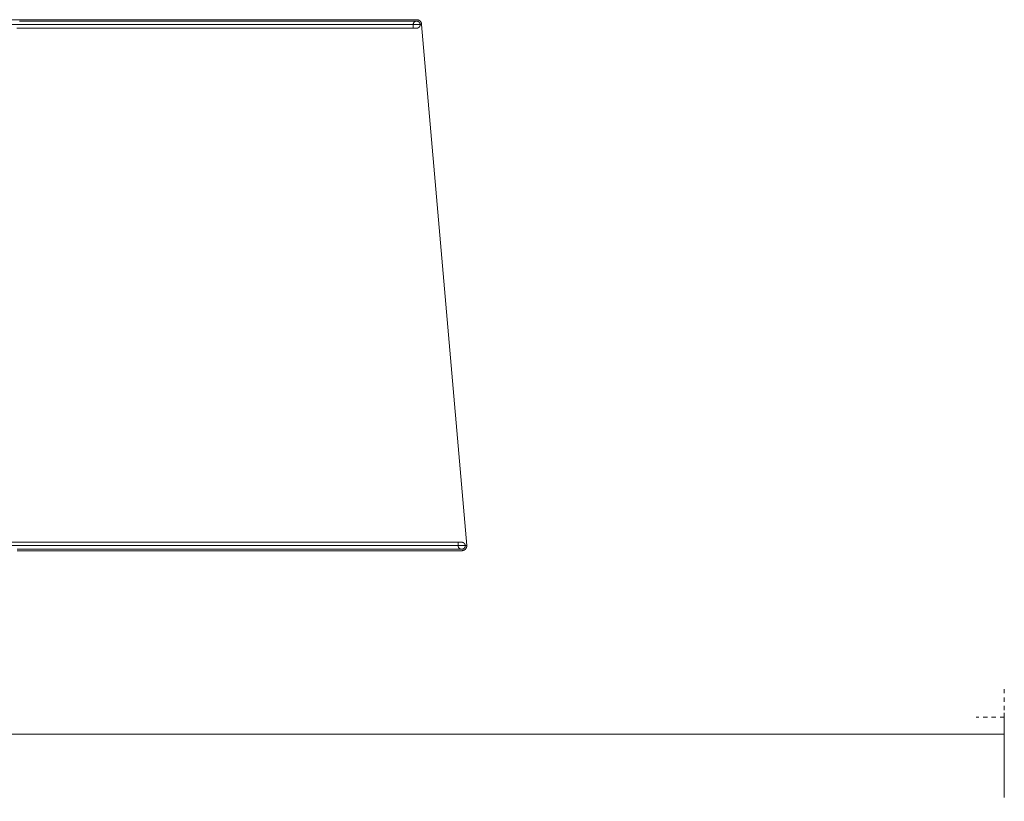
# Model space of a CAD drawing. Header units: millimetres. Extents: x 5395 to 9804, y 579 to 7363.
# Tile 5 of 10: x 6995 to 7694, y 579 to 1134. Entities that reach past the tile are written whole.
import ezdxf

# ---------------------------------------------------------------- set-up
doc = ezdxf.new("R2010")
doc.units = ezdxf.units.MM
doc.linetypes.add('Dash', pattern=[6, 3, -3])
for name, color, linetype, lineweight in [('Cotas', 7, 'Continuous', 9), ('Cotas-15', 7, 'Continuous', 9), ('Luminarias', 7, 'Continuous', 20)]:
    doc.layers.add(name, color=color, linetype=linetype, lineweight=lineweight)
doc.layers.add('Lighthing Fixture Dim Grey Dash', color=7, linetype='Dash', lineweight=9, true_color=0xd2d2d2)
doc.styles.add('Arial Narrow', font='ARIALN.TTF', dxfattribs={"height": 33})
doc.dimstyles.new('FARO_-_2_2mm_Arial_Narrow_mm_Inch_Left', dxfattribs={"dimscale": 304.8, "dimtxt": 33.773222, "dimasz": 0, "dimexe": 0.147638, "dimexo": 0.0625, "dimgap": 0.024606, "dimtad": 1, "dimdec": 0, "dimzin": 0, "dimdsep": 46, "dimtxsty": 'Arial Narrow', "dimblk1": 'NONE', "dimblk2": 'NONE', "dimsah": 1, "dimcen": 0.09, "dimadec": 0, "dimazin": 0, "dimtfac": 1, "dimtdec": 4, "dimtix": 1, "dimtmove": 0, "dimatfit": 3, "dimfxl": 0.049213, "dimfxlon": 1, "dimtvp": 1, "dimtolj": 1, "dimtzin": 0, "dimarcsym": 2})

# ---------------------------------------------------------------- blocks, each defined once
blk = doc.blocks.new('windsor_pendantlamp_3l - 62804-3L LANG Black pendant lamp 3L-858832-Alzado_PDF')
at = {"layer": 'Luminarias', "lineweight": 9}
for p, q in [((6902.14, 1130.76), (7280.33, 1130.76)), ((7274.33, 1128.22), (7274.33, 1130.72)), ((7312.44, 760.99), (7280.33, 1130.76)), ((7306.23, 760.94), (7306.23, 763.33)), ((6913.91, 760.99), (7312.44, 760.99)), ((7041.03, 757.34), (7040.92, 757.34))]:
    blk.add_line(p, q, dxfattribs=at)
at = {"layer": 'Luminarias', "lineweight": 9, "flags": 128}
for points in [[(7276.83, 1134.22), (7276.61, 1134.22), (7275.92, 1134.22), (7274.78, 1134.22), (7273.19, 1134.22), (7271.15, 1134.22), (7268.66, 1134.22), (7265.73, 1134.22), (7262.36, 1134.22), (7258.56, 1134.22), (7254.33, 1134.22), (7249.68, 1134.22), (7244.62, 1134.22), (7239.16, 1134.22), (7233.3, 1134.22), (7227.05, 1134.22), (7220.42, 1134.22), (7213.43, 1134.22), (7206.09, 1134.22), (7198.4, 1134.22), (7190.38, 1134.22), (7182.05, 1134.22), (7173.41, 1134.22), (7164.48, 1134.22), (7155.27, 1134.22), (7145.8, 1134.22), (7136.09, 1134.22), (7126.14, 1134.22), (7115.98, 1134.22), (7105.62, 1134.22), (7095.08, 1134.22), (7084.37, 1134.22), (7073.52, 1134.22), (7062.53, 1134.22), (7051.43, 1134.22), (7040.24, 1134.22), (7028.97, 1134.22), (7017.64, 1134.22), (7006.27, 1134.22), (6994.87, 1134.22)], [(7276.79, 1133.18), (7276.56, 1133.18), (7275.88, 1133.18), (7274.74, 1133.18), (7273.15, 1133.18), (7271.11, 1133.18), (7268.62, 1133.18), (7265.69, 1133.18), (7262.32, 1133.18), (7258.52, 1133.18), (7254.3, 1133.18), (7249.65, 1133.18), (7244.59, 1133.18), (7239.12, 1133.18), (7233.26, 1133.18), (7227.01, 1133.18), (7220.39, 1133.18), (7213.4, 1133.18), (7206.06, 1133.18), (7198.37, 1133.18), (7190.35, 1133.18), (7182.02, 1133.18), (7173.38, 1133.18), (7164.45, 1133.18), (7155.25, 1133.18), (7145.78, 1133.18), (7136.07, 1133.18), (7126.12, 1133.18), (7115.96, 1133.18), (7105.6, 1133.18), (7095.06, 1133.18), (7084.36, 1133.18), (7073.51, 1133.18), (7062.52, 1133.18), (7051.43, 1133.18), (7040.23, 1133.18), (7028.96, 1133.18), (7017.63, 1133.18), (7006.26, 1133.18), (6994.87, 1133.18)], [(6986.02, 1134.22), (6988.72, 1134.22), (7000.12, 1134.22), (7011.5, 1134.22), (7022.86, 1134.22), (7034.16, 1134.22), (7045.4, 1134.22), (7056.55, 1134.22), (7067.6, 1134.22), (7073.09, 1134.22)], [(7080.36, 1134.22), (7091.12, 1134.22), (7101.72, 1134.22), (7112.15, 1134.22), (7122.39, 1134.22), (7132.42, 1134.22), (7142.22, 1134.22), (7151.78, 1134.22), (7161.09, 1134.22), (7170.12, 1134.22), (7178.87, 1134.22), (7187.32, 1134.22), (7195.46, 1134.22), (7203.27, 1134.22), (7210.74, 1134.22), (7217.87, 1134.22), (7224.63, 1134.22), (7231.02, 1134.22), (7237.02, 1134.22), (7242.64, 1134.22), (7247.85, 1134.22), (7252.65, 1134.22), (7257.04, 1134.22), (7261, 1134.22), (7264.53, 1134.22), (7267.63, 1134.22), (7270.28, 1134.22), (7272.49, 1134.22), (7274.25, 1134.22), (7275.55, 1134.22), (7276.4, 1134.22), (7276.8, 1134.22), (7276.83, 1134.22)], [(7276.83, 1133.22), (7276.73, 1133.21), (7276.63, 1133.21), (7276.53, 1133.2), (7276.44, 1133.18), (7276.34, 1133.17), (7276.24, 1133.15), (7276.14, 1133.12), (7276.05, 1133.09), (7275.95, 1133.06), (7275.86, 1133.02), (7275.77, 1132.98), (7275.68, 1132.93), (7275.59, 1132.89), (7275.51, 1132.83), (7275.42, 1132.78), (7275.34, 1132.72), (7275.26, 1132.66), (7275.19, 1132.6), (7275.11, 1132.53), (7275.04, 1132.46), (7274.97, 1132.39), (7274.91, 1132.31), (7274.84, 1132.23), (7274.79, 1132.15), (7274.73, 1132.07), (7274.68, 1131.98), (7274.63, 1131.9), (7274.58, 1131.81), (7274.54, 1131.72), (7274.5, 1131.62), (7274.47, 1131.53), (7274.44, 1131.43), (7274.41, 1131.34), (7274.39, 1131.24), (7274.37, 1131.14), (7274.36, 1131.04), (7274.34, 1130.94), (7274.34, 1130.84), (7274.33, 1130.74), (7274.33, 1130.72)], [(7275.15, 1133.18), (7275.51, 1133.18), (7276.36, 1133.18), (7276.76, 1133.18), (7276.79, 1133.18)], [(7276.79, 1133.18), (7276.89, 1133.17), (7276.99, 1133.17), (7277.09, 1133.16), (7277.19, 1133.14), (7277.29, 1133.13), (7277.39, 1133.1), (7277.48, 1133.08), (7277.58, 1133.05), (7277.67, 1133.01), (7277.77, 1132.98), (7277.86, 1132.94), (7277.95, 1132.89), (7278.04, 1132.84), (7278.12, 1132.79), (7278.2, 1132.74), (7278.29, 1132.68), (7278.36, 1132.62), (7278.44, 1132.55), (7278.52, 1132.49), (7278.59, 1132.42), (7278.65, 1132.34), (7278.72, 1132.27), (7278.78, 1132.19), (7278.84, 1132.11), (7278.9, 1132.03), (7278.95, 1131.94), (7279, 1131.85), (7279.04, 1131.76), (7279.08, 1131.67), (7279.12, 1131.58), (7279.16, 1131.49), (7279.19, 1131.39), (7279.21, 1131.3), (7279.24, 1131.2), (7279.26, 1131.1), (7279.27, 1131), (7279.28, 1130.9), (7279.29, 1130.8), (7279.29, 1130.7), (7279.29, 1130.68)], [(7276.83, 1134.22), (7276.97, 1134.21), (7277.11, 1134.21), (7277.25, 1134.19), (7277.39, 1134.17), (7277.53, 1134.15), (7277.67, 1134.12), (7277.8, 1134.08), (7277.93, 1134.04), (7278.07, 1133.99), (7278.2, 1133.94), (7278.32, 1133.88), (7278.45, 1133.82), (7278.57, 1133.75), (7278.69, 1133.68), (7278.81, 1133.61), (7278.92, 1133.52), (7279.03, 1133.44), (7279.14, 1133.35), (7279.24, 1133.25), (7279.34, 1133.16), (7279.44, 1133.05), (7279.53, 1132.95), (7279.62, 1132.84), (7279.7, 1132.72), (7279.78, 1132.61), (7279.85, 1132.49), (7279.92, 1132.37), (7279.98, 1132.24), (7280.04, 1132.11), (7280.1, 1131.99), (7280.14, 1131.85), (7280.19, 1131.72), (7280.22, 1131.59), (7280.26, 1131.45), (7280.28, 1131.31), (7280.3, 1131.17), (7280.32, 1131.03), (7280.33, 1130.89), (7280.33, 1130.76)], [(6992.95, 1128.18), (7004.35, 1128.18), (7015.72, 1128.18), (7027.06, 1128.18), (7038.34, 1128.18), (7049.55, 1128.18), (7060.66, 1128.18), (7071.67, 1128.18), (7082.54, 1128.18), (7093.28, 1128.18), (7103.84, 1128.18), (7114.23, 1128.18), (7124.43, 1128.18), (7134.41, 1128.18), (7144.16, 1128.18), (7153.67, 1128.18), (7162.92, 1128.18), (7171.9, 1128.18), (7180.59, 1128.18), (7188.97, 1128.18), (7197.05, 1128.18), (7204.79, 1128.18), (7212.19, 1128.18), (7219.24, 1128.18), (7225.93, 1128.18), (7232.24, 1128.18), (7238.16, 1128.18), (7243.7, 1128.18), (7248.82, 1128.18), (7253.54, 1128.18), (7257.84, 1128.18), (7261.72, 1128.18), (7265.16, 1128.18), (7268.16, 1128.18), (7270.72, 1128.18), (7272.84, 1128.18), (7274.51, 1128.18), (7275.72, 1128.18), (7276.48, 1128.18), (7276.79, 1128.18), (7276.79, 1128.18)], [(7276.56, 1128.18), (7275.88, 1128.18), (7275.35, 1128.18)], [(7279.29, 1130.68), (7279.29, 1130.58), (7279.28, 1130.48), (7279.27, 1130.38), (7279.26, 1130.28), (7279.24, 1130.18), (7279.22, 1130.08), (7279.2, 1129.98), (7279.17, 1129.89), (7279.13, 1129.79), (7279.1, 1129.7), (7279.05, 1129.61), (7279.01, 1129.52), (7278.96, 1129.43), (7278.91, 1129.35), (7278.86, 1129.26), (7278.8, 1129.18), (7278.74, 1129.1), (7278.67, 1129.03), (7278.6, 1128.95), (7278.53, 1128.88), (7278.46, 1128.81), (7278.39, 1128.75), (7278.31, 1128.69), (7278.23, 1128.63), (7278.14, 1128.57), (7278.06, 1128.52), (7277.97, 1128.47), (7277.88, 1128.42), (7277.79, 1128.38), (7277.7, 1128.34), (7277.6, 1128.31), (7277.51, 1128.28), (7277.41, 1128.25), (7277.32, 1128.23), (7277.22, 1128.21), (7277.12, 1128.2), (7277.02, 1128.19), (7276.92, 1128.18), (7276.82, 1128.18), (7276.79, 1128.18)], [(7308.79, 763.34), (7308.54, 763.34), (7307.78, 763.34), (7306.51, 763.34), (7304.74, 763.34), (7302.47, 763.34), (7299.71, 763.34), (7296.45, 763.34), (7292.7, 763.34), (7288.47, 763.34), (7283.77, 763.34), (7278.6, 763.34), (7272.97, 763.34), (7266.89, 763.34), (7260.37, 763.34), (7253.42, 763.34), (7246.06, 763.34), (7238.28, 763.34), (7230.12, 763.34), (7221.57, 763.34), (7212.65, 763.34), (7203.38, 763.34), (7193.77, 763.34), (7183.84, 763.34), (7173.6, 763.34), (7163.07, 763.34), (7152.26, 763.34), (7141.2, 763.34), (7129.9, 763.34), (7118.38, 763.34), (7106.66, 763.34), (7094.75, 763.34), (7082.68, 763.34), (7070.46, 763.34), (7058.12, 763.34), (7045.67, 763.34), (7033.14, 763.34), (7020.54, 763.34), (7007.89, 763.34), (6995.22, 763.34), (6982.54, 763.34)], [(7307.37, 763.34), (7308.32, 763.34), (7308.76, 763.34), (7308.79, 763.34)], [(7308.79, 763.34), (7308.89, 763.34), (7308.99, 763.33), (7309.09, 763.32), (7309.19, 763.31), (7309.29, 763.29), (7309.39, 763.27), (7309.48, 763.24), (7309.58, 763.21), (7309.67, 763.18), (7309.77, 763.14), (7309.86, 763.1), (7309.95, 763.06), (7310.04, 763.01), (7310.12, 762.96), (7310.2, 762.9), (7310.29, 762.84), (7310.36, 762.78), (7310.44, 762.72), (7310.52, 762.65), (7310.59, 762.58), (7310.65, 762.51), (7310.72, 762.43), (7310.78, 762.35), (7310.84, 762.27), (7310.9, 762.19), (7310.95, 762.11), (7311, 762.02), (7311.04, 761.93), (7311.08, 761.84), (7311.12, 761.75), (7311.16, 761.65), (7311.19, 761.56), (7311.21, 761.46), (7311.24, 761.36), (7311.26, 761.26), (7311.27, 761.17), (7311.28, 761.07), (7311.29, 760.97), (7311.29, 760.87), (7311.29, 760.84)], [(6993.08, 757.34), (7005.76, 757.34), (7018.42, 757.34), (7031.03, 757.34), (7043.58, 757.34), (7056.04, 757.34), (7068.41, 757.34), (7080.65, 757.34), (7092.75, 757.34), (7104.69, 757.34), (7116.44, 757.34), (7128, 757.34), (7139.34, 757.34), (7150.44, 757.34), (7161.29, 757.34), (7171.87, 757.34), (7182.16, 757.34), (7192.15, 757.34), (7201.81, 757.34), (7211.14, 757.34), (7220.12, 757.34), (7228.74, 757.34), (7236.97, 757.34), (7244.81, 757.34), (7252.25, 757.34), (7259.27, 757.34), (7265.86, 757.34), (7272.02, 757.34), (7277.72, 757.34), (7282.97, 757.34), (7287.75, 757.34), (7292.06, 757.34), (7295.89, 757.34), (7299.23, 757.34), (7302.08, 757.34), (7304.44, 757.34), (7306.29, 757.34), (7307.64, 757.34), (7308.49, 757.34), (7308.83, 757.34), (7308.83, 757.34)], [(6993.08, 758.34), (7005.76, 758.34), (7018.41, 758.34), (7031.02, 758.34), (7043.57, 758.34), (7056.04, 758.34), (7068.4, 758.34), (7080.64, 758.34), (7092.73, 758.34), (7104.67, 758.34), (7116.43, 758.34), (7127.98, 758.34), (7139.32, 758.34), (7150.42, 758.34), (7161.27, 758.34), (7171.85, 758.34), (7182.14, 758.34), (7192.12, 758.34), (7201.79, 758.34), (7211.11, 758.34), (7220.09, 758.34), (7228.7, 758.34), (7236.94, 758.34), (7244.78, 758.34), (7252.21, 758.34), (7259.23, 758.34), (7265.83, 758.34), (7271.98, 758.34), (7277.68, 758.34), (7282.93, 758.34), (7287.71, 758.34), (7292.02, 758.34), (7295.85, 758.34), (7299.19, 758.34), (7302.04, 758.34), (7304.4, 758.34), (7306.25, 758.34), (7307.6, 758.34), (7308.45, 758.34), (7308.79, 758.34), (7308.79, 758.34)], [(7308.83, 757.34), (7308.58, 757.34), (7307.82, 757.34), (7306.55, 757.34), (7304.79, 757.34), (7302.51, 757.34), (7299.75, 757.34), (7296.49, 757.34), (7292.74, 757.34), (7288.51, 757.34), (7283.81, 757.34), (7278.64, 757.34), (7273.01, 757.34), (7266.93, 757.34), (7260.41, 757.34), (7253.46, 757.34), (7246.09, 757.34), (7238.32, 757.34), (7230.15, 757.34), (7221.6, 757.34), (7212.68, 757.34), (7203.41, 757.34), (7193.8, 757.34), (7183.86, 757.34), (7173.62, 757.34), (7163.09, 757.34), (7152.29, 757.34), (7141.22, 757.34), (7129.92, 757.34), (7118.4, 757.34), (7106.68, 757.34), (7094.77, 757.34), (7090.3, 757.34)], [(7306.23, 760.94), (7306.23, 760.84), (7306.24, 760.73), (7306.25, 760.63), (7306.27, 760.53), (7306.28, 760.43), (7306.31, 760.32), (7306.33, 760.22), (7306.36, 760.12), (7306.4, 760.03), (7306.44, 759.93), (7306.48, 759.83), (7306.53, 759.74), (7306.58, 759.65), (7306.63, 759.56), (7306.69, 759.47), (7306.75, 759.39), (7306.81, 759.31), (7306.88, 759.23), (7306.95, 759.15), (7307.02, 759.08), (7307.1, 759), (7307.18, 758.94), (7307.26, 758.87), (7307.34, 758.81), (7307.43, 758.75), (7307.52, 758.7), (7307.61, 758.65), (7307.7, 758.6), (7307.8, 758.56), (7307.89, 758.52), (7307.99, 758.48), (7308.09, 758.45), (7308.19, 758.42), (7308.29, 758.4), (7308.39, 758.38), (7308.5, 758.36), (7308.6, 758.35), (7308.7, 758.34), (7308.81, 758.34), (7308.83, 758.34)], [(7308.79, 758.34), (7308.54, 758.34), (7307.78, 758.34), (7307.08, 758.34)], [(7311.29, 760.84), (7311.29, 760.74), (7311.28, 760.64), (7311.27, 760.54), (7311.26, 760.44), (7311.24, 760.34), (7311.22, 760.25), (7311.2, 760.15), (7311.17, 760.05), (7311.13, 759.96), (7311.1, 759.87), (7311.05, 759.77), (7311.01, 759.69), (7310.96, 759.6), (7310.91, 759.51), (7310.86, 759.43), (7310.8, 759.35), (7310.74, 759.27), (7310.67, 759.19), (7310.6, 759.12), (7310.53, 759.05), (7310.46, 758.98), (7310.39, 758.91), (7310.31, 758.85), (7310.23, 758.79), (7310.14, 758.74), (7310.06, 758.68), (7309.97, 758.63), (7309.88, 758.59), (7309.79, 758.55), (7309.7, 758.51), (7309.6, 758.48), (7309.51, 758.44), (7309.41, 758.42), (7309.32, 758.4), (7309.22, 758.38), (7309.12, 758.36), (7309.02, 758.35), (7308.92, 758.34), (7308.82, 758.34), (7308.79, 758.34)], [(7312.44, 760.99), (7312.44, 760.85), (7312.43, 760.7), (7312.42, 760.56), (7312.4, 760.41), (7312.37, 760.27), (7312.34, 760.13), (7312.31, 759.99), (7312.27, 759.85), (7312.22, 759.72), (7312.17, 759.58), (7312.11, 759.45), (7312.05, 759.32), (7311.98, 759.19), (7311.91, 759.07), (7311.83, 758.95), (7311.75, 758.83), (7311.67, 758.71), (7311.57, 758.6), (7311.48, 758.49), (7311.38, 758.39), (7311.27, 758.29), (7311.17, 758.2), (7311.05, 758.11), (7310.94, 758.02), (7310.82, 757.94), (7310.7, 757.86), (7310.57, 757.79), (7310.45, 757.72), (7310.32, 757.66), (7310.18, 757.6), (7310.05, 757.55), (7309.91, 757.51), (7309.77, 757.46), (7309.63, 757.43), (7309.49, 757.4), (7309.35, 757.38), (7309.21, 757.36), (7309.06, 757.35), (7308.92, 757.34), (7308.83, 757.34)]]:
    blk.add_lwpolyline(points, dxfattribs=at)
blk = doc.blocks.new('DIMBLOCK1-Alzado_PDF')
at = {"layer": 'Cotas-15', "color": 251, "true_color": 0x5b5b5b}
for p, q in [((5494.11, 627.19), (5494.11, 642.19)), ((7694.11, 627.19), (7694.11, 642.19)), ((5494.11, 627.19), (7694.11, 627.19)), ((5494.11, 627.19), (5494.11, 582.19)), ((7694.11, 627.19), (7694.11, 582.19))]:
    blk.add_line(p, q, dxfattribs=at)
at = {"layer": 'Cotas-15', "color": 0, "insert": (6461.96, 677.34), "char_height": 33, "width": 317.1466, "attachment_point": 1, "line_spacing_factor": 0.974696, "style": 'Arial Narrow'}
blk.add_mtext('Variable Lenght', dxfattribs=at)
blk = doc.blocks.new('_None')

msp = doc.modelspace()

# ---------------------------------------------------------------- linework, layer by layer
at = {"layer": 'Lighthing Fixture Dim Grey Dash'}
for p, q in [((7694.11, 659.16), (7694.11, 639.16)), ((7694.11, 639.16), (7674.11, 639.16))]:
    msp.add_line(p, q, dxfattribs=at)

# ---------------------------------------------------------------- block references
at = {"layer": 'Luminarias', "lineweight": 9}
msp.add_blockref('windsor_pendantlamp_3l - 62804-3L LANG Black pendant lamp 3L-858832-Alzado_PDF', (0, 0), dxfattribs=at)

# ---------------------------------------------------------------- dimensions: what is measured, and where the dimension line sits
at = {"layer": 'Cotas', "color": 251, "true_color": 0x5b5b5b}
dim = msp.add_linear_dim(base=(7694.11, 627.19), p1=(5494.11, 642.19), p2=(7694.11, 642.19), text='Variable Lenght', dimstyle='FARO_-_2_2mm_Arial_Narrow_mm_Inch_Left', override={"dimpost": '<>', "dimfxl": 2200.000497}, dxfattribs=at)
dim.commit()
dim.dimension.update_dxf_attribs({"geometry": 'DIMBLOCK1-Alzado_PDF', "text_midpoint": (6594.11, 656.04)})

doc.saveas('drawing.dxf')
